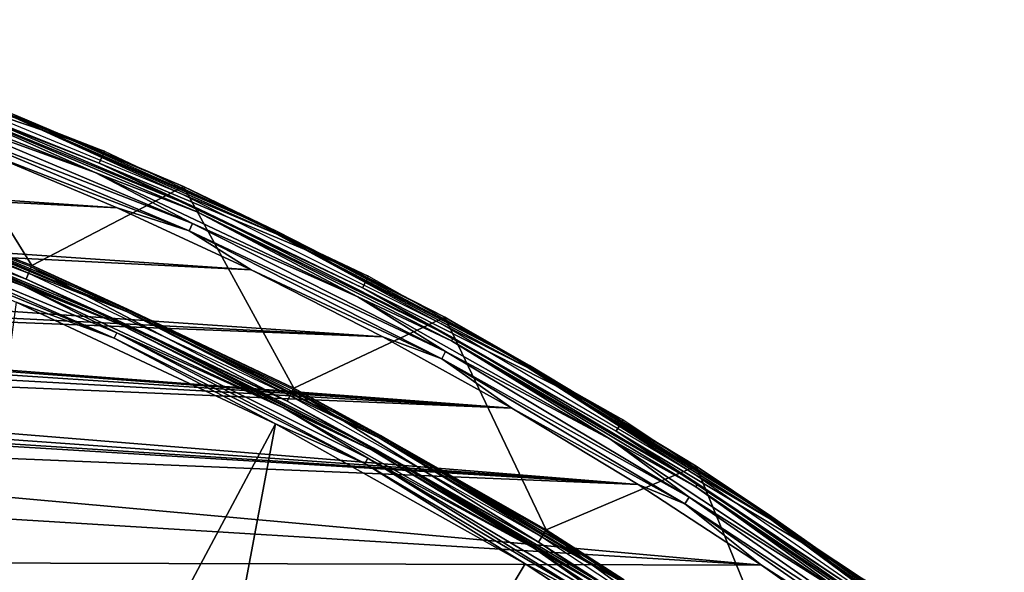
# Model space of a CAD drawing. Header units: millimetres. Extents: x -30.2 to 30.2, y -30.2 to 30.2.
# Tile 241 of 256: x 11.4 to 18.6, y 24.7 to 28.7. Entities that reach past the tile are written whole.
import ezdxf

# ---------------------------------------------------------------- set-up
doc = ezdxf.new("R2010")
doc.units = ezdxf.units.MM
doc.header["$LTSCALE"] = 52.148148
for name, color, linetype in [('1', 7, 'CONTINUOUS'), ('11', 7, 'CONTINUOUS'), ('13', 7, 'CONTINUOUS'), ('298', 7, 'CONTINUOUS'), ('3', 7, 'CONTINUOUS'), ('300', 7, 'CONTINUOUS'), ('302', 7, 'CONTINUOUS'), ('303', 7, 'CONTINUOUS'), ('304', 7, 'CONTINUOUS'), ('5', 7, 'CONTINUOUS'), ('6', 7, 'CONTINUOUS'), ('65', 7, 'CONTINUOUS'), ('66', 7, 'CONTINUOUS'), ('68', 7, 'CONTINUOUS'), ('69', 7, 'CONTINUOUS'), ('9', 7, 'CONTINUOUS')]:
    doc.layers.add(name, color=color, linetype=linetype)

msp = doc.modelspace()

# ---------------------------------------------------------------- linework, layer by layer
at = {"layer": '1', "color": 7, "linetype": 'CONTINUOUS'}
for points in [[(13.2427, 25.7572, 6.0125), (11.3272, 26.6552, 6.0125), (10.5296, 20.6656, 6.367), (13.2427, 25.7572, 6.0125)], [(12.1186, 19.7757, 6.367), (13.2427, 25.7572, 6.0125), (10.5296, 20.6656, 6.367), (12.1186, 19.7757, 6.367)], [(15.0875, 24.7219, 6.0125), (13.2427, 25.7572, 6.0125), (12.1186, 19.7757, 6.367), (15.0875, 24.7219, 6.0125)], [(16.8519, 23.5546, 6.0125), (15.0875, 24.7219, 6.0125), (12.1186, 19.7757, 6.367), (16.8519, 23.5546, 6.0125)]]:
    msp.add_3dface(points, dxfattribs=at)
at = {"layer": '11', "color": 4, "linetype": 'CONTINUOUS'}
for points in [[(11.4423, 26.9261, -0.1933), (9.4463, 27.6895, -0.1933), (10.2212, 27.4041, -0.1429), (11.4423, 26.9261, -0.1933)], [(9.4267, 27.6319, -0.0562), (11.4185, 26.8701, -0.0562), (10.214, 27.3847, -0.0962), (9.4267, 27.6319, -0.0562)], [(10.2212, 27.4041, -0.1429), (10.214, 27.3847, -0.0962), (12.1415, 26.5863, -0.0962), (10.2212, 27.4041, -0.1429)], [(10.214, 27.3847, -0.0962), (11.4185, 26.8701, -0.0562), (12.1415, 26.5863, -0.0962), (10.214, 27.3847, -0.0962)], [(12.1502, 26.6051, -0.1429), (11.4423, 26.9261, -0.1933), (10.2212, 27.4041, -0.1429), (12.1502, 26.6051, -0.1429)], [(12.1502, 26.6051, -0.1429), (10.2212, 27.4041, -0.1429), (12.1415, 26.5863, -0.0962), (12.1502, 26.6051, -0.1429)], [(13.3773, 26.019, -0.1933), (11.4423, 26.9261, -0.1933), (12.1502, 26.6051, -0.1429), (13.3773, 26.019, -0.1933)], [(11.4185, 26.8701, -0.0562), (13.3495, 25.9649, -0.0562), (12.1415, 26.5863, -0.0962), (11.4185, 26.8701, -0.0562)], [(12.1502, 26.6051, -0.1429), (12.1415, 26.5863, -0.0962), (14.0072, 25.6524, -0.0962), (12.1502, 26.6051, -0.1429)], [(12.1415, 26.5863, -0.0962), (13.3495, 25.9649, -0.0562), (14.0072, 25.6524, -0.0962), (12.1415, 26.5863, -0.0962)], [(14.0172, 25.6706, -0.1429), (13.3773, 26.019, -0.1933), (12.1502, 26.6051, -0.1429), (14.0172, 25.6706, -0.1429)], [(14.0172, 25.6706, -0.1429), (12.1502, 26.6051, -0.1429), (14.0072, 25.6524, -0.0962), (14.0172, 25.6706, -0.1429)], [(13.3495, 25.9649, -0.0562), (15.2092, 24.9212, -0.0562), (14.0072, 25.6524, -0.0962), (13.3495, 25.9649, -0.0562)], [(15.2409, 24.9731, -0.1933), (13.3773, 26.019, -0.1933), (14.0172, 25.6706, -0.1429), (15.2409, 24.9731, -0.1933)], [(14.0172, 25.6706, -0.1429), (14.0072, 25.6524, -0.0962), (15.8016, 24.5877, -0.0962), (14.0172, 25.6706, -0.1429)], [(14.0072, 25.6524, -0.0962), (15.2092, 24.9212, -0.0562), (15.8016, 24.5877, -0.0962), (14.0072, 25.6524, -0.0962)], [(15.8128, 24.6052, -0.1429), (15.2409, 24.9731, -0.1933), (14.0172, 25.6706, -0.1429), (15.8128, 24.6052, -0.1429)], [(15.8128, 24.6052, -0.1429), (14.0172, 25.6706, -0.1429), (15.8016, 24.5877, -0.0962), (15.8128, 24.6052, -0.1429)], [(17.0231, 23.794, -0.1933), (15.2409, 24.9731, -0.1933), (15.8128, 24.6052, -0.1429), (17.0231, 23.794, -0.1933)], [(15.2092, 24.9212, -0.0562), (16.9877, 23.7445, -0.0562), (15.8016, 24.5877, -0.0962), (15.2092, 24.9212, -0.0562)]]:
    msp.add_3dface(points, dxfattribs=at)
at = {"layer": '13', "color": 4, "linetype": 'CONTINUOUS'}
for points in [[(10.5689, 28.3363, -29.7933), (12.5634, 27.5101, -29.7933), (11.3273, 28.036, -29.8463), (10.5689, 28.3363, -29.7933)], [(12.5401, 27.459, -29.939), (10.5493, 28.2837, -29.939), (11.3201, 28.0182, -29.8961), (12.5401, 27.459, -29.939)], [(11.3273, 28.036, -29.8463), (13.2554, 27.1775, -29.8463), (11.3201, 28.0182, -29.8961), (11.3273, 28.036, -29.8463)], [(13.2554, 27.1775, -29.8463), (13.247, 27.1603, -29.8961), (11.3201, 28.0182, -29.8961), (13.2554, 27.1775, -29.8463)], [(13.247, 27.1603, -29.8961), (12.5401, 27.459, -29.939), (11.3201, 28.0182, -29.8961), (13.247, 27.1603, -29.8961)], [(11.3273, 28.036, -29.8463), (12.5634, 27.5101, -29.7933), (13.2554, 27.1775, -29.8463), (11.3273, 28.036, -29.8463)], [(12.5634, 27.5101, -29.7933), (14.494, 26.5437, -29.7933), (13.2554, 27.1775, -29.8463), (12.5634, 27.5101, -29.7933)], [(14.4671, 26.4945, -29.939), (12.5401, 27.459, -29.939), (13.247, 27.1603, -29.8961), (14.4671, 26.4945, -29.939)], [(13.2554, 27.1775, -29.8463), (15.1189, 26.1867, -29.8463), (13.247, 27.1603, -29.8961), (13.2554, 27.1775, -29.8463)], [(15.1189, 26.1867, -29.8463), (15.1093, 26.1701, -29.8961), (13.247, 27.1603, -29.8961), (15.1189, 26.1867, -29.8463)], [(15.1093, 26.1701, -29.8961), (14.4671, 26.4945, -29.939), (13.247, 27.1603, -29.8961), (15.1093, 26.1701, -29.8961)], [(13.2554, 27.1775, -29.8463), (14.494, 26.5437, -29.7933), (15.1189, 26.1867, -29.8463), (13.2554, 27.1775, -29.8463)], [(16.3203, 25.3949, -29.939), (14.4671, 26.4945, -29.939), (15.1093, 26.1701, -29.8961), (16.3203, 25.3949, -29.939)], [(14.494, 26.5437, -29.7933), (16.3507, 25.4421, -29.7933), (15.1189, 26.1867, -29.8463), (14.494, 26.5437, -29.7933)], [(15.1189, 26.1867, -29.8463), (16.9088, 25.0683, -29.8463), (15.1093, 26.1701, -29.8961), (15.1189, 26.1867, -29.8463)], [(15.1189, 26.1867, -29.8463), (16.3507, 25.4421, -29.7933), (16.9088, 25.0683, -29.8463), (15.1189, 26.1867, -29.8463)], [(16.9088, 25.0683, -29.8463), (16.898, 25.0524, -29.8961), (15.1093, 26.1701, -29.8961), (16.9088, 25.0683, -29.8463)], [(16.898, 25.0524, -29.8961), (16.3203, 25.3949, -29.939), (15.1093, 26.1701, -29.8961), (16.898, 25.0524, -29.8961)], [(18.0904, 24.1659, -29.939), (16.3203, 25.3949, -29.939), (16.898, 25.0524, -29.8961), (18.0904, 24.1659, -29.939)], [(16.3507, 25.4421, -29.7933), (18.124, 24.2109, -29.7933), (16.9088, 25.0683, -29.8463), (16.3507, 25.4421, -29.7933)], [(16.9088, 25.0683, -29.8463), (18.6162, 23.8277, -29.8463), (16.898, 25.0524, -29.8961), (16.9088, 25.0683, -29.8463)], [(18.6162, 23.8277, -29.8463), (18.6044, 23.8126, -29.8961), (16.898, 25.0524, -29.8961), (18.6162, 23.8277, -29.8463)], [(18.6044, 23.8126, -29.8961), (18.0904, 24.1659, -29.939), (16.898, 25.0524, -29.8961), (18.6044, 23.8126, -29.8961)], [(16.9088, 25.0683, -29.8463), (18.124, 24.2109, -29.7933), (18.6162, 23.8277, -29.8463), (16.9088, 25.0683, -29.8463)]]:
    msp.add_3dface(points, dxfattribs=at)
at = {"layer": '298', "color": 7, "linetype": 'CONTINUOUS'}
for points in [[(21.4794, 26.1648, -99.9062), (16.8833, 22.0087, -80.2534), (21.8331, 26.4847, -99.7559), (21.4794, 26.1648, -99.9062)], [(21.8331, 26.4847, -99.7559), (16.8833, 22.0087, -80.2534), (17.237, 22.3285, -80.103), (21.8331, 26.4847, -99.7559)], [(14.6653, 20.0029, -122.3913), (21.4683, 26.1548, -100.2479), (21.8109, 26.4647, -100.4393), (14.6653, 20.0029, -122.3913)], [(15.0079, 20.3127, -122.5827), (14.6653, 20.0029, -122.3913), (21.8109, 26.4647, -100.4393), (15.0079, 20.3127, -122.5827)]]:
    msp.add_3dface(points, dxfattribs=at)
at = {"layer": '3', "color": 7, "linetype": 'CONTINUOUS'}
for points in [[(11.4001, 26.8267, 5.8165), (9.4431, 27.68, 0.2035), (9.4115, 27.5873, 5.8165), (11.4001, 26.8267, 5.8165)], [(11.4384, 26.9169, 0.2035), (9.4431, 27.68, 0.2035), (11.4001, 26.8267, 5.8165), (11.4384, 26.9169, 0.2035)], [(13.3279, 25.923, 5.8165), (11.4384, 26.9169, 0.2035), (11.4001, 26.8267, 5.8165), (13.3279, 25.923, 5.8165)], [(13.3727, 26.0101, 0.2035), (11.4384, 26.9169, 0.2035), (13.3279, 25.923, 5.8165), (13.3727, 26.0101, 0.2035)], [(15.1846, 24.8809, 5.8165), (13.3727, 26.0101, 0.2035), (13.3279, 25.923, 5.8165), (15.1846, 24.8809, 5.8165)], [(15.2357, 24.9646, 0.2035), (13.3727, 26.0101, 0.2035), (15.1846, 24.8809, 5.8165), (15.2357, 24.9646, 0.2035)], [(16.9603, 23.7062, 5.8165), (15.2357, 24.9646, 0.2035), (15.1846, 24.8809, 5.8165), (16.9603, 23.7062, 5.8165)], [(17.0173, 23.7858, 0.2035), (15.2357, 24.9646, 0.2035), (16.9603, 23.7062, 5.8165), (17.0173, 23.7858, 0.2035)]]:
    msp.add_3dface(points, dxfattribs=at)
at = {"layer": '300', "color": 7, "linetype": 'CONTINUOUS'}
msp.add_3dface([(21.7151, 12.8957, -122.5827), (15.0079, 20.3127, -122.5827), (21.8109, 26.4647, -100.4393), (21.7151, 12.8957, -122.5827)], dxfattribs=at)
at = {"layer": '302', "color": 7, "linetype": 'CONTINUOUS'}
msp.add_3dface([(28.5403, 19.0676, -99.7559), (21.8331, 26.4847, -99.7559), (17.237, 22.3285, -80.103), (28.5403, 19.0676, -99.7559)], dxfattribs=at)
at = {"layer": '303', "color": 7, "linetype": 'CONTINUOUS'}
msp.add_3dface([(28.1755, 18.7378, -100.2479), (21.4683, 26.1548, -100.2479), (14.6653, 20.0029, -122.3913), (28.1755, 18.7378, -100.2479)], dxfattribs=at)
at = {"layer": '304', "color": 7, "linetype": 'CONTINUOUS'}
msp.add_3dface([(23.5906, 14.5916, -80.2534), (16.8833, 22.0087, -80.2534), (21.4794, 26.1648, -99.9062), (23.5906, 14.5916, -80.2534)], dxfattribs=at)
at = {"layer": '5', "color": 7, "linetype": 'CONTINUOUS'}
for points in [[(9.3937, 27.5352, 5.9508), (10.1538, 27.2234, 5.9821), (11.3786, 26.7761, 5.9508), (9.3937, 27.5352, 5.9508)], [(10.1382, 27.1815, 6.0031), (12.0514, 26.389, 6.0031), (10.1538, 27.2234, 5.9821), (10.1382, 27.1815, 6.0031)], [(10.1538, 27.2234, 5.9821), (12.0514, 26.389, 6.0031), (12.07, 26.4297, 5.9821), (10.1538, 27.2234, 5.9821)], [(10.1538, 27.2234, 5.9821), (12.07, 26.4297, 5.9821), (11.3786, 26.7761, 5.9508), (10.1538, 27.2234, 5.9821)], [(10.1382, 27.1815, 6.0031), (11.3272, 26.6552, 6.0125), (12.0514, 26.389, 6.0031), (10.1382, 27.1815, 6.0031)], [(11.3786, 26.7761, 5.9508), (12.07, 26.4297, 5.9821), (13.3028, 25.874, 5.9508), (11.3786, 26.7761, 5.9508)], [(11.3272, 26.6552, 6.0125), (13.2427, 25.7572, 6.0125), (12.0514, 26.389, 6.0031), (11.3272, 26.6552, 6.0125)], [(12.0514, 26.389, 6.0031), (13.9033, 25.462, 6.0031), (12.07, 26.4297, 5.9821), (12.0514, 26.389, 6.0031)], [(12.07, 26.4297, 5.9821), (13.9033, 25.462, 6.0031), (13.9247, 25.5013, 5.9821), (12.07, 26.4297, 5.9821)], [(12.07, 26.4297, 5.9821), (13.9247, 25.5013, 5.9821), (13.3028, 25.874, 5.9508), (12.07, 26.4297, 5.9821)], [(12.0514, 26.389, 6.0031), (13.2427, 25.7572, 6.0125), (13.9033, 25.462, 6.0031), (12.0514, 26.389, 6.0031)], [(13.3028, 25.874, 5.9508), (13.9247, 25.5013, 5.9821), (15.156, 24.834, 5.9508), (13.3028, 25.874, 5.9508)], [(13.2427, 25.7572, 6.0125), (15.0875, 24.7219, 6.0125), (13.9033, 25.462, 6.0031), (13.2427, 25.7572, 6.0125)], [(13.9033, 25.462, 6.0031), (15.6843, 24.4053, 6.0031), (13.9247, 25.5013, 5.9821), (13.9033, 25.462, 6.0031)], [(13.9033, 25.462, 6.0031), (15.0875, 24.7219, 6.0125), (15.6843, 24.4053, 6.0031), (13.9033, 25.462, 6.0031)], [(13.9247, 25.5013, 5.9821), (15.6843, 24.4053, 6.0031), (15.7085, 24.4429, 5.9821), (13.9247, 25.5013, 5.9821)], [(13.9247, 25.5013, 5.9821), (15.7085, 24.4429, 5.9821), (15.156, 24.834, 5.9508), (13.9247, 25.5013, 5.9821)], [(15.156, 24.834, 5.9508), (15.7085, 24.4429, 5.9821), (16.9283, 23.6614, 5.9508), (15.156, 24.834, 5.9508)], [(15.0875, 24.7219, 6.0125), (16.8519, 23.5546, 6.0125), (15.6843, 24.4053, 6.0031), (15.0875, 24.7219, 6.0125)]]:
    msp.add_3dface(points, dxfattribs=at)
at = {"layer": '6', "color": 7, "linetype": 'CONTINUOUS'}
for points in [[(11.4001, 26.8267, 5.8165), (9.4115, 27.5873, 5.8165), (10.1839, 27.3042, 5.8653), (11.4001, 26.8267, 5.8165)], [(9.3937, 27.5352, 5.9508), (11.3786, 26.7761, 5.9508), (10.1774, 27.2866, 5.9111), (9.3937, 27.5352, 5.9508)], [(10.1839, 27.3042, 5.8653), (10.1774, 27.2866, 5.9111), (12.0981, 26.491, 5.9111), (10.1839, 27.3042, 5.8653)], [(10.1774, 27.2866, 5.9111), (11.3786, 26.7761, 5.9508), (12.0981, 26.491, 5.9111), (10.1774, 27.2866, 5.9111)], [(12.1058, 26.5081, 5.8653), (11.4001, 26.8267, 5.8165), (10.1839, 27.3042, 5.8653), (12.1058, 26.5081, 5.8653)], [(12.1058, 26.5081, 5.8653), (10.1839, 27.3042, 5.8653), (12.0981, 26.491, 5.9111), (12.1058, 26.5081, 5.8653)], [(11.3786, 26.7761, 5.9508), (13.3028, 25.874, 5.9508), (12.0981, 26.491, 5.9111), (11.3786, 26.7761, 5.9508)], [(13.3279, 25.923, 5.8165), (11.4001, 26.8267, 5.8165), (12.1058, 26.5081, 5.8653), (13.3279, 25.923, 5.8165)], [(12.1058, 26.5081, 5.8653), (12.0981, 26.491, 5.9111), (13.9571, 25.5605, 5.9111), (12.1058, 26.5081, 5.8653)], [(12.0981, 26.491, 5.9111), (13.3028, 25.874, 5.9508), (13.9571, 25.5605, 5.9111), (12.0981, 26.491, 5.9111)], [(13.9661, 25.5769, 5.8653), (13.3279, 25.923, 5.8165), (12.1058, 26.5081, 5.8653), (13.9661, 25.5769, 5.8653)], [(13.9661, 25.5769, 5.8653), (12.1058, 26.5081, 5.8653), (13.9571, 25.5605, 5.9111), (13.9661, 25.5769, 5.8653)], [(15.1846, 24.8809, 5.8165), (13.3279, 25.923, 5.8165), (13.9661, 25.5769, 5.8653), (15.1846, 24.8809, 5.8165)], [(13.3028, 25.874, 5.9508), (15.156, 24.834, 5.9508), (13.9571, 25.5605, 5.9111), (13.3028, 25.874, 5.9508)], [(13.9661, 25.5769, 5.8653), (13.9571, 25.5605, 5.9111), (15.745, 24.4997, 5.9111), (13.9661, 25.5769, 5.8653)], [(13.9571, 25.5605, 5.9111), (15.156, 24.834, 5.9508), (15.745, 24.4997, 5.9111), (13.9571, 25.5605, 5.9111)], [(15.7551, 24.5154, 5.8653), (15.1846, 24.8809, 5.8165), (13.9661, 25.5769, 5.8653), (15.7551, 24.5154, 5.8653)], [(15.7551, 24.5154, 5.8653), (13.9661, 25.5769, 5.8653), (15.745, 24.4997, 5.9111), (15.7551, 24.5154, 5.8653)], [(16.9603, 23.7062, 5.8165), (15.1846, 24.8809, 5.8165), (15.7551, 24.5154, 5.8653), (16.9603, 23.7062, 5.8165)], [(15.156, 24.834, 5.9508), (16.9283, 23.6614, 5.9508), (15.745, 24.4997, 5.9111), (15.156, 24.834, 5.9508)]]:
    msp.add_3dface(points, dxfattribs=at)
at = {"layer": '65', "color": 7, "linetype": 'CONTINUOUS'}
for points in [[(-8.2293, 28.7447, -36), (12.073, 27.3537, -36), (-9.2726, 28.4254, -36), (-8.2293, 28.7447, -36)], [(11.0689, 27.7752, -36), (12.073, 27.3537, -36), (-8.2293, 28.7447, -36), (11.0689, 27.7752, -36)], [(-9.2726, 28.4254, -36), (13.0633, 26.8947, -36), (-10.3057, 28.0672, -36), (-9.2726, 28.4254, -36)], [(12.073, 27.3537, -36), (13.0633, 26.8947, -36), (-9.2726, 28.4254, -36), (12.073, 27.3537, -36)], [(-10.3057, 28.0672, -36), (14.0365, 26.3999, -36), (-11.3253, 27.6715, -36), (-10.3057, 28.0672, -36)], [(13.0633, 26.8947, -36), (14.0365, 26.3999, -36), (-10.3057, 28.0672, -36), (13.0633, 26.8947, -36)], [(14.0365, 26.3999, -36), (1.4907, 26.8916, -36), (-11.3253, 27.6715, -36), (14.0365, 26.3999, -36)], [(1.7617, 26.8323, -36), (1.4907, 26.8916, -36), (14.9888, 25.8712, -36), (1.7617, 26.8323, -36)], [(14.9888, 25.8712, -36), (1.4907, 26.8916, -36), (14.0365, 26.3999, -36), (14.9888, 25.8712, -36)], [(2.019, 26.7298, -36), (1.7617, 26.8323, -36), (14.9888, 25.8712, -36), (2.019, 26.7298, -36)], [(2.2581, 26.5852, -36), (2.019, 26.7298, -36), (14.9888, 25.8712, -36), (2.2581, 26.5852, -36)], [(2.5587, 26.3944, -36), (2.2581, 26.5852, -36), (14.9888, 25.8712, -36), (2.5587, 26.3944, -36)], [(2.8796, 26.2422, -36), (2.5587, 26.3944, -36), (15.9203, 25.3086, -36), (2.8796, 26.2422, -36)], [(15.9203, 25.3086, -36), (2.5587, 26.3944, -36), (14.9888, 25.8712, -36), (15.9203, 25.3086, -36)], [(3.2167, 26.1304, -36), (2.8796, 26.2422, -36), (15.9203, 25.3086, -36), (3.2167, 26.1304, -36)], [(3.5658, 26.0605, -36), (3.2167, 26.1304, -36), (15.9203, 25.3086, -36), (3.5658, 26.0605, -36)], [(5.3927, 25.7445, -36), (3.5658, 26.0605, -36), (15.9203, 25.3086, -36), (5.3927, 25.7445, -36)], [(7.1877, 25.3022, -36), (5.3927, 25.7445, -36), (16.8327, 24.711, -36), (7.1877, 25.3022, -36)], [(16.8327, 24.711, -36), (5.3927, 25.7445, -36), (15.9203, 25.3086, -36), (16.8327, 24.711, -36)], [(8.9513, 24.7333, -36), (7.1877, 25.3022, -36), (16.8327, 24.711, -36), (8.9513, 24.7333, -36)], [(10.6664, 24.0435, -36), (8.9513, 24.7333, -36), (17.7226, 24.0809, -36), (10.6664, 24.0435, -36)], [(17.7226, 24.0809, -36), (8.9513, 24.7333, -36), (16.8327, 24.711, -36), (17.7226, 24.0809, -36)]]:
    msp.add_3dface(points, dxfattribs=at)
at = {"layer": '66', "color": 7, "linetype": 'CONTINUOUS'}
for points in [[(11.9792, 27.7731, -30.2035), (9.9355, 28.4655, -35.7544), (9.9674, 28.5569, -30.2035), (11.9792, 27.7731, -30.2035)], [(11.9408, 27.6841, -35.7544), (9.9355, 28.4655, -35.7544), (11.9792, 27.7731, -30.2035), (11.9408, 27.6841, -35.7544)], [(13.93, 26.8478, -30.2035), (11.9408, 27.6841, -35.7544), (11.9792, 27.7731, -30.2035), (13.93, 26.8478, -30.2035)], [(13.8854, 26.7618, -35.7544), (11.9408, 27.6841, -35.7544), (13.93, 26.8478, -30.2035), (13.8854, 26.7618, -35.7544)], [(15.8098, 25.7856, -30.2035), (13.8854, 26.7618, -35.7544), (13.93, 26.8478, -30.2035), (15.8098, 25.7856, -30.2035)], [(15.7592, 25.703, -35.7544), (13.8854, 26.7618, -35.7544), (15.8098, 25.7856, -30.2035), (15.7592, 25.703, -35.7544)], [(17.6091, 24.592, -30.2035), (15.7592, 25.703, -35.7544), (15.8098, 25.7856, -30.2035), (17.6091, 24.592, -30.2035)], [(17.5526, 24.5133, -35.7544), (15.7592, 25.703, -35.7544), (17.6091, 24.592, -30.2035), (17.5526, 24.5133, -35.7544)]]:
    msp.add_3dface(points, dxfattribs=at)
at = {"layer": '68', "color": 7, "linetype": 'CONTINUOUS'}
for points in [[(9.9355, 28.4655, -35.7544), (11.9408, 27.6841, -35.7544), (10.7409, 28.1613, -35.8182), (9.9355, 28.4655, -35.7544)], [(9.9108, 28.3949, -35.9283), (10.7318, 28.1375, -35.8776), (11.9112, 27.6155, -35.9283), (9.9108, 28.3949, -35.9283)], [(10.7409, 28.1613, -35.8182), (12.6792, 27.3435, -35.8182), (10.7318, 28.1375, -35.8776), (10.7409, 28.1613, -35.8182)], [(10.7409, 28.1613, -35.8182), (11.9408, 27.6841, -35.7544), (12.6792, 27.3435, -35.8182), (10.7409, 28.1613, -35.8182)], [(10.7318, 28.1375, -35.8776), (12.6792, 27.3435, -35.8182), (12.6684, 27.3203, -35.8776), (10.7318, 28.1375, -35.8776)], [(10.7318, 28.1375, -35.8776), (12.6684, 27.3203, -35.8776), (11.9112, 27.6155, -35.9283), (10.7318, 28.1375, -35.8776)], [(11.9408, 27.6841, -35.7544), (13.8854, 26.7618, -35.7544), (12.6792, 27.3435, -35.8182), (11.9408, 27.6841, -35.7544)], [(11.9112, 27.6155, -35.9283), (12.6684, 27.3203, -35.8776), (13.851, 26.6954, -35.9283), (11.9112, 27.6155, -35.9283)], [(12.6792, 27.3435, -35.8182), (14.5557, 26.3924, -35.8182), (12.6684, 27.3203, -35.8776), (12.6792, 27.3435, -35.8182)], [(12.6684, 27.3203, -35.8776), (14.5557, 26.3924, -35.8182), (14.5433, 26.3701, -35.8776), (12.6684, 27.3203, -35.8776)], [(12.6684, 27.3203, -35.8776), (14.5433, 26.3701, -35.8776), (13.851, 26.6954, -35.9283), (12.6684, 27.3203, -35.8776)], [(12.6792, 27.3435, -35.8182), (13.8854, 26.7618, -35.7544), (14.5557, 26.3924, -35.8182), (12.6792, 27.3435, -35.8182)], [(13.851, 26.6954, -35.9283), (14.5433, 26.3701, -35.8776), (15.7201, 25.6393, -35.9283), (13.851, 26.6954, -35.9283)], [(13.8854, 26.7618, -35.7544), (15.7592, 25.703, -35.7544), (14.5557, 26.3924, -35.8182), (13.8854, 26.7618, -35.7544)], [(14.5557, 26.3924, -35.8182), (16.3612, 25.3128, -35.8182), (14.5433, 26.3701, -35.8776), (14.5557, 26.3924, -35.8182)], [(14.5433, 26.3701, -35.8776), (16.3612, 25.3128, -35.8182), (16.3474, 25.2913, -35.8776), (14.5433, 26.3701, -35.8776)], [(14.5433, 26.3701, -35.8776), (16.3474, 25.2913, -35.8776), (15.7201, 25.6393, -35.9283), (14.5433, 26.3701, -35.8776)], [(14.5557, 26.3924, -35.8182), (15.7592, 25.703, -35.7544), (16.3612, 25.3128, -35.8182), (14.5557, 26.3924, -35.8182)], [(15.7592, 25.703, -35.7544), (17.5526, 24.5133, -35.7544), (16.3612, 25.3128, -35.8182), (15.7592, 25.703, -35.7544)], [(15.7201, 25.6393, -35.9283), (16.3474, 25.2913, -35.8776), (17.5091, 24.4525, -35.9283), (15.7201, 25.6393, -35.9283)], [(16.3612, 25.3128, -35.8182), (18.0871, 24.1098, -35.8182), (16.3474, 25.2913, -35.8776), (16.3612, 25.3128, -35.8182)], [(16.3612, 25.3128, -35.8182), (17.5526, 24.5133, -35.7544), (18.0871, 24.1098, -35.8182), (16.3612, 25.3128, -35.8182)], [(16.3474, 25.2913, -35.8776), (18.0871, 24.1098, -35.8182), (18.0718, 24.0894, -35.8776), (16.3474, 25.2913, -35.8776)], [(16.3474, 25.2913, -35.8776), (18.0718, 24.0894, -35.8776), (17.5091, 24.4525, -35.9283), (16.3474, 25.2913, -35.8776)]]:
    msp.add_3dface(points, dxfattribs=at)
at = {"layer": '69', "color": 7, "linetype": 'CONTINUOUS'}
for points in [[(9.9108, 28.3949, -35.9283), (11.9112, 27.6155, -35.9283), (10.6993, 28.0522, -35.9672), (9.9108, 28.3949, -35.9283)], [(10.678, 27.9963, -35.9917), (10.6993, 28.0522, -35.9672), (12.63, 27.2375, -35.9672), (10.678, 27.9963, -35.9917)], [(10.6993, 28.0522, -35.9672), (11.9112, 27.6155, -35.9283), (12.63, 27.2375, -35.9672), (10.6993, 28.0522, -35.9672)], [(12.6049, 27.1833, -35.9917), (11.0689, 27.7752, -36), (10.678, 27.9963, -35.9917), (12.6049, 27.1833, -35.9917)], [(12.6049, 27.1833, -35.9917), (10.678, 27.9963, -35.9917), (12.63, 27.2375, -35.9672), (12.6049, 27.1833, -35.9917)], [(12.073, 27.3537, -36), (11.0689, 27.7752, -36), (12.6049, 27.1833, -35.9917), (12.073, 27.3537, -36)], [(11.9112, 27.6155, -35.9283), (13.851, 26.6954, -35.9283), (12.63, 27.2375, -35.9672), (11.9112, 27.6155, -35.9283)], [(13.0633, 26.8947, -36), (12.073, 27.3537, -36), (12.6049, 27.1833, -35.9917), (13.0633, 26.8947, -36)], [(12.6049, 27.1833, -35.9917), (12.63, 27.2375, -35.9672), (14.4993, 26.2901, -35.9672), (12.6049, 27.1833, -35.9917)], [(12.63, 27.2375, -35.9672), (13.851, 26.6954, -35.9283), (14.4993, 26.2901, -35.9672), (12.63, 27.2375, -35.9672)], [(14.4704, 26.2378, -35.9917), (13.0633, 26.8947, -36), (12.6049, 27.1833, -35.9917), (14.4704, 26.2378, -35.9917)], [(14.4704, 26.2378, -35.9917), (12.6049, 27.1833, -35.9917), (14.4993, 26.2901, -35.9672), (14.4704, 26.2378, -35.9917)], [(14.0365, 26.3999, -36), (13.0633, 26.8947, -36), (14.4704, 26.2378, -35.9917), (14.0365, 26.3999, -36)], [(13.851, 26.6954, -35.9283), (15.7201, 25.6393, -35.9283), (14.4993, 26.2901, -35.9672), (13.851, 26.6954, -35.9283)], [(14.9888, 25.8712, -36), (14.0365, 26.3999, -36), (14.4704, 26.2378, -35.9917), (14.9888, 25.8712, -36)], [(14.4704, 26.2378, -35.9917), (14.4993, 26.2901, -35.9672), (16.2979, 25.2147, -35.9672), (14.4704, 26.2378, -35.9917)], [(14.4993, 26.2901, -35.9672), (15.7201, 25.6393, -35.9283), (16.2979, 25.2147, -35.9672), (14.4993, 26.2901, -35.9672)], [(16.2654, 25.1645, -35.9917), (14.9888, 25.8712, -36), (14.4704, 26.2378, -35.9917), (16.2654, 25.1645, -35.9917)], [(16.2654, 25.1645, -35.9917), (14.4704, 26.2378, -35.9917), (16.2979, 25.2147, -35.9672), (16.2654, 25.1645, -35.9917)], [(15.9203, 25.3086, -36), (14.9888, 25.8712, -36), (16.2654, 25.1645, -35.9917), (15.9203, 25.3086, -36)], [(15.7201, 25.6393, -35.9283), (17.5091, 24.4525, -35.9283), (16.2979, 25.2147, -35.9672), (15.7201, 25.6393, -35.9283)], [(16.8327, 24.711, -36), (15.9203, 25.3086, -36), (16.2654, 25.1645, -35.9917), (16.8327, 24.711, -36)], [(16.2654, 25.1645, -35.9917), (16.2979, 25.2147, -35.9672), (18.017, 24.0164, -35.9672), (16.2654, 25.1645, -35.9917)], [(16.2979, 25.2147, -35.9672), (17.5091, 24.4525, -35.9283), (18.017, 24.0164, -35.9672), (16.2979, 25.2147, -35.9672)], [(17.9812, 23.9685, -35.9917), (16.8327, 24.711, -36), (16.2654, 25.1645, -35.9917), (17.9812, 23.9685, -35.9917)], [(17.9812, 23.9685, -35.9917), (16.2654, 25.1645, -35.9917), (18.017, 24.0164, -35.9672), (17.9812, 23.9685, -35.9917)], [(17.7226, 24.0809, -36), (16.8327, 24.711, -36), (17.9812, 23.9685, -35.9917), (17.7226, 24.0809, -36)]]:
    msp.add_3dface(points, dxfattribs=at)
at = {"layer": '9', "color": 4, "linetype": 'CONTINUOUS'}
for points in [[(9.4463, 27.6895, -0.1933), (11.4423, 26.9261, -0.1933), (10.5689, 28.3363, -29.7933), (9.4463, 27.6895, -0.1933)], [(10.5689, 28.3363, -29.7933), (11.4423, 26.9261, -0.1933), (12.5634, 27.5101, -29.7933), (10.5689, 28.3363, -29.7933)], [(11.4423, 26.9261, -0.1933), (13.3773, 26.019, -0.1933), (12.5634, 27.5101, -29.7933), (11.4423, 26.9261, -0.1933)], [(12.5634, 27.5101, -29.7933), (13.3773, 26.019, -0.1933), (14.494, 26.5437, -29.7933), (12.5634, 27.5101, -29.7933)], [(13.3773, 26.019, -0.1933), (15.2409, 24.9731, -0.1933), (14.494, 26.5437, -29.7933), (13.3773, 26.019, -0.1933)], [(14.494, 26.5437, -29.7933), (15.2409, 24.9731, -0.1933), (16.3507, 25.4421, -29.7933), (14.494, 26.5437, -29.7933)], [(15.2409, 24.9731, -0.1933), (17.0231, 23.794, -0.1933), (16.3507, 25.4421, -29.7933), (15.2409, 24.9731, -0.1933)], [(16.3507, 25.4421, -29.7933), (17.0231, 23.794, -0.1933), (18.124, 24.2109, -29.7933), (16.3507, 25.4421, -29.7933)]]:
    msp.add_3dface(points, dxfattribs=at)

doc.saveas('drawing.dxf')
